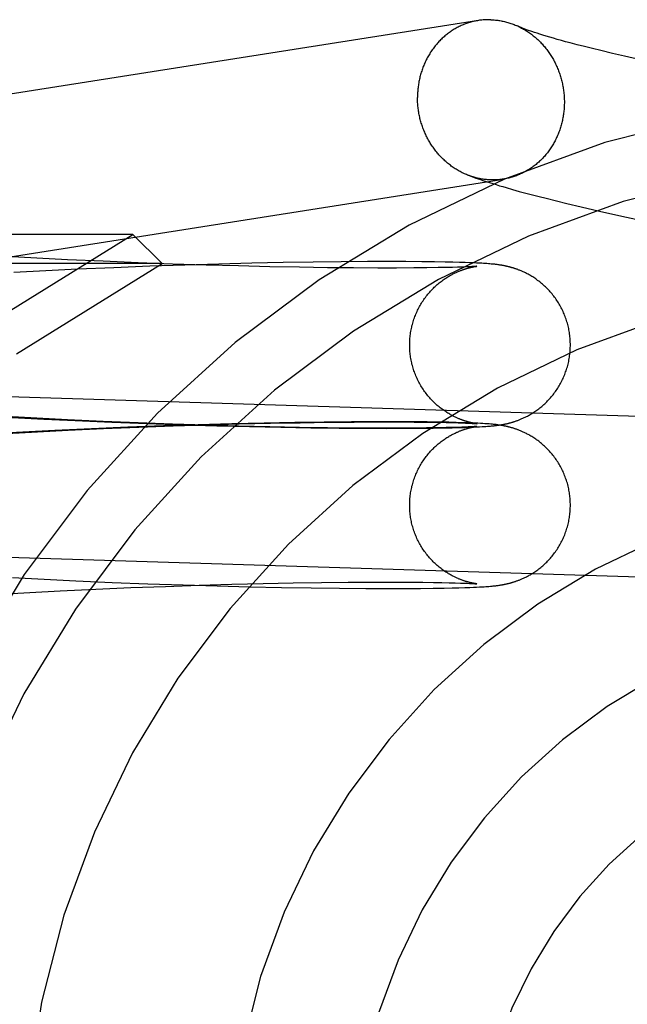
# Model space of a CAD drawing. Header units: inches. Extents: x 0 to 214, y 0 to 139.
# Tile 35 of 147: x 65.774 to 65.922, y 67.763 to 68.002. Entities that reach past the tile are written whole.
import ezdxf

# ---------------------------------------------------------------- set-up
doc = ezdxf.new("R2010")
doc.units = ezdxf.units.IN
doc.header["$LTSCALE"] = 11.786071
doc.header["$MEASUREMENT"] = 0
doc.linetypes.add('HIDDEN', pattern=[0.2, 0.1, -0.1])
doc.layers.add('DEFAULT_2', color=8, linetype='HIDDEN')

msp = doc.modelspace()

# ---------------------------------------------------------------- linework, layer by layer
at = {"layer": 'DEFAULT_2', "color": 8, "linetype": 'HIDDEN'}
for p, q in [((65.89997, 67.9987), (65.89932, 67.99891)), ((65.90066, 67.99848), (65.89997, 67.9987)), ((65.90141, 67.99824), (65.90066, 67.99848)), ((65.9022, 67.998), (65.90141, 67.99824)), ((65.90304, 67.99775), (65.9022, 67.998)), ((65.90394, 67.99749), (65.90304, 67.99775)), ((65.90488, 67.99722), (65.90394, 67.99749)), ((65.90587, 67.99695), (65.90488, 67.99722)), ((65.90691, 67.99666), (65.90587, 67.99695)), ((65.90799, 67.99637), (65.90691, 67.99666)), ((65.9097, 67.99592), (65.90799, 67.99637)), ((65.91152, 67.99546), (65.9097, 67.99592)), ((65.91343, 67.99498), (65.91152, 67.99546)), ((65.91544, 67.99449), (65.91343, 67.99498)), ((65.91825, 67.99382), (65.91544, 67.99449)), ((65.92122, 67.99313), (65.91825, 67.99382)), ((65.92512, 67.99223), (65.92122, 67.99313)), ((65.89404, 67.96077), (65.89564, 67.96032)), ((65.89564, 67.96032), (65.89725, 67.95989)), ((65.89725, 67.95989), (65.89887, 67.95946)), ((65.89887, 67.95946), (65.90051, 67.95904)), ((65.90051, 67.95904), (65.90216, 67.95862)), ((65.90216, 67.95862), (65.90467, 67.95799)), ((65.90467, 67.95799), (65.90721, 67.95738)), ((65.90721, 67.95738), (65.91067, 67.95656)), ((65.91067, 67.95656), (65.9151, 67.95554)), ((65.9151, 67.95554), (65.92055, 67.95431)), ((65.92055, 67.95431), (65.94643, 67.9486)), ((65.8019, 67.94983), (65.49004, 67.94983)), ((65.77222, 67.93143), (65.8019, 67.94983)), ((65.8019, 67.94983), (65.80897, 67.94276)), ((65.77857, 67.9441), (65.77113, 67.94451)), ((65.786, 67.94372), (65.77857, 67.9441)), ((65.79463, 67.94332), (65.786, 67.94372)), ((65.80315, 67.94297), (65.79463, 67.94332)), ((65.85246, 67.94321), (65.84564, 67.94313)), ((65.85883, 67.94325), (65.85246, 67.94321)), ((65.86392, 67.94326), (65.85883, 67.94325)), ((65.86813, 67.94325), (65.86392, 67.94326)), ((65.87197, 67.94322), (65.86813, 67.94325)), ((65.87508, 67.94318), (65.87197, 67.94322)), ((65.87764, 67.94314), (65.87508, 67.94318)), ((65.80897, 67.94276), (65.48297, 67.94276)), ((65.78073, 67.94102), (65.77301, 67.94061)), ((65.77361, 67.92083), (65.80897, 67.94276)), ((65.7884, 67.94139), (65.78073, 67.94102)), ((65.79727, 67.94178), (65.7884, 67.94139)), ((65.80598, 67.94211), (65.79727, 67.94178)), ((65.81151, 67.94267), (65.80315, 67.94297)), ((65.8145, 67.94241), (65.80598, 67.94211)), ((65.81966, 67.9424), (65.81151, 67.94267)), ((65.82277, 67.94265), (65.8145, 67.94241)), ((65.82754, 67.94219), (65.81966, 67.9424)), ((65.83075, 67.94285), (65.82277, 67.94265)), ((65.83511, 67.94201), (65.82754, 67.94219)), ((65.83839, 67.94301), (65.83075, 67.94285)), ((65.84232, 67.94188), (65.83511, 67.94201)), ((65.84564, 67.94313), (65.83839, 67.94301)), ((65.84912, 67.94178), (65.84232, 67.94188)), ((65.85546, 67.94172), (65.84912, 67.94178)), ((65.86131, 67.94169), (65.85546, 67.94172)), ((65.86589, 67.94169), (65.86131, 67.94169)), ((65.87006, 67.94171), (65.86589, 67.94169)), ((65.87319, 67.94174), (65.87006, 67.94171)), ((65.87599, 67.94179), (65.87319, 67.94174)), ((65.87789, 67.94182), (65.87599, 67.94179)), ((65.8795, 67.9431), (65.87764, 67.94314)), ((65.87942, 67.94186), (65.87789, 67.94182)), ((65.88066, 67.9419), (65.87942, 67.94186)), ((65.88112, 67.94306), (65.8795, 67.9431)), ((65.88169, 67.94193), (65.88066, 67.9419)), ((65.88255, 67.94301), (65.88112, 67.94306)), ((65.88253, 67.94196), (65.88169, 67.94193)), ((65.88323, 67.94199), (65.88253, 67.94196)), ((65.88361, 67.94298), (65.88255, 67.94301)), ((65.88381, 67.94202), (65.88323, 67.94199)), ((65.88458, 67.94294), (65.88361, 67.94298)), ((65.88417, 67.94204), (65.88381, 67.94202)), ((65.88447, 67.94206), (65.88417, 67.94204)), ((65.88473, 67.94207), (65.88447, 67.94206)), ((65.88529, 67.9429), (65.88458, 67.94294)), ((65.88494, 67.94209), (65.88473, 67.94207)), ((65.88474, 67.94203), (65.88486, 67.94205)), ((65.88486, 67.94205), (65.88497, 67.94206)), ((65.88512, 67.9421), (65.88494, 67.94209)), ((65.88497, 67.94206), (65.88508, 67.94208)), ((65.88508, 67.94208), (65.88516, 67.94209)), ((65.88525, 67.94211), (65.88512, 67.9421)), ((65.88516, 67.94209), (65.88524, 67.9421)), ((65.88524, 67.9421), (65.8853, 67.94211)), ((65.88531, 67.94212), (65.88525, 67.94211)), ((65.88595, 67.94287), (65.88529, 67.9429)), ((65.88536, 67.94212), (65.88531, 67.94212)), ((65.88538, 67.94212), (65.88539, 67.94212)), ((65.88539, 67.94212), (65.88538, 67.94212)), ((65.8854, 67.94212), (65.8854, 67.94212)), ((65.8854, 67.94212), (65.8854, 67.94212)), ((65.88657, 67.94284), (65.88595, 67.94287)), ((65.887, 67.94281), (65.88657, 67.94284)), ((65.8874, 67.94279), (65.887, 67.94281)), ((65.88779, 67.94276), (65.8874, 67.94279)), ((65.88816, 67.94273), (65.88779, 67.94276)), ((65.88851, 67.9427), (65.88816, 67.94273)), ((65.88884, 67.94267), (65.88851, 67.9427)), ((65.88906, 67.94265), (65.88884, 67.94267)), ((65.88927, 67.94263), (65.88906, 67.94265)), ((65.88949, 67.94261), (65.88927, 67.94263)), ((65.8897, 67.94259), (65.88949, 67.94261)), ((65.88991, 67.94256), (65.8897, 67.94259)), ((65.89012, 67.94254), (65.88991, 67.94256)), ((65.89033, 67.94251), (65.89012, 67.94254)), ((65.89054, 67.94248), (65.89033, 67.94251)), ((65.89076, 67.94245), (65.89054, 67.94248)), ((65.89097, 67.94242), (65.89076, 67.94245)), ((65.93106, 67.90543), (65.72358, 67.91188)), ((65.77857, 67.90519), (65.77113, 67.9056)), ((65.77256, 67.90542), (65.78025, 67.90501)), ((65.786, 67.90481), (65.77857, 67.90519)), ((65.78025, 67.90501), (65.7879, 67.90464)), ((65.79183, 67.90264), (65.7829, 67.90222)), ((65.79463, 67.90442), (65.786, 67.90481)), ((65.78615, 67.9023), (65.79478, 67.90269)), ((65.7879, 67.90464), (65.79675, 67.90425)), ((65.80064, 67.90301), (65.79183, 67.90264)), ((65.80315, 67.90407), (65.79463, 67.90442)), ((65.79478, 67.90269), (65.8033, 67.90304)), ((65.79675, 67.90425), (65.80545, 67.90391)), ((65.80929, 67.90333), (65.80064, 67.90301)), ((65.81151, 67.90376), (65.80315, 67.90407)), ((65.8033, 67.90304), (65.81166, 67.90335)), ((65.80545, 67.90391), (65.81395, 67.90362)), ((65.81771, 67.9036), (65.80929, 67.90333)), ((65.81966, 67.9035), (65.81151, 67.90376)), ((65.81166, 67.90335), (65.81981, 67.90361)), ((65.81395, 67.90362), (65.82221, 67.90337)), ((65.82588, 67.90383), (65.81771, 67.9036)), ((65.82754, 67.90328), (65.81966, 67.9035)), ((65.81981, 67.90361), (65.8277, 67.90382)), ((65.82221, 67.90337), (65.83018, 67.90317)), ((65.83373, 67.90401), (65.82588, 67.90383)), ((65.83511, 67.90311), (65.82754, 67.90328)), ((65.8277, 67.90382), (65.83526, 67.904)), ((65.83018, 67.90317), (65.83782, 67.90301)), ((65.84122, 67.90415), (65.83373, 67.90401)), ((65.84232, 67.90297), (65.83511, 67.90311)), ((65.83526, 67.904), (65.84247, 67.90413)), ((65.83782, 67.90301), (65.84508, 67.90289)), ((65.84831, 67.90426), (65.84122, 67.90415)), ((65.84912, 67.90288), (65.84232, 67.90297)), ((65.84247, 67.90413), (65.84926, 67.90423)), ((65.84508, 67.90289), (65.85192, 67.90281)), ((65.85497, 67.90432), (65.84831, 67.90426)), ((65.85546, 67.90282), (65.84912, 67.90288)), ((65.84926, 67.90423), (65.8556, 67.90429)), ((65.85192, 67.90281), (65.85832, 67.90276)), ((65.86028, 67.90435), (65.85497, 67.90432)), ((65.86131, 67.90279), (65.85546, 67.90282)), ((65.8556, 67.90429), (65.86143, 67.90432)), ((65.85832, 67.90276), (65.8634, 67.90275)), ((65.86524, 67.90435), (65.86028, 67.90435)), ((65.86589, 67.90279), (65.86131, 67.90279)), ((65.86143, 67.90432), (65.86601, 67.90431)), ((65.8634, 67.90275), (65.86786, 67.90276)), ((65.86974, 67.90434), (65.86524, 67.90435)), ((65.87006, 67.90281), (65.86589, 67.90279)), ((65.86601, 67.90431), (65.87016, 67.90429)), ((65.86786, 67.90276), (65.87162, 67.90278)), ((65.87329, 67.9043), (65.86974, 67.90434)), ((65.87318, 67.90284), (65.87006, 67.90281)), ((65.87016, 67.90429), (65.87319, 67.90426)), ((65.87162, 67.90278), (65.87477, 67.90282)), ((65.87599, 67.90288), (65.87318, 67.90284)), ((65.87319, 67.90426), (65.87598, 67.90422)), ((65.87618, 67.90426), (65.87329, 67.9043)), ((65.87477, 67.90282), (65.87745, 67.90286)), ((65.87598, 67.90422), (65.87788, 67.90419)), ((65.87789, 67.90292), (65.87599, 67.90288)), ((65.87857, 67.90422), (65.87618, 67.90426)), ((65.87745, 67.90286), (65.87936, 67.9029)), ((65.87788, 67.90419), (65.87948, 67.90415)), ((65.87942, 67.90296), (65.87789, 67.90292)), ((65.88031, 67.90418), (65.87857, 67.90422)), ((65.87936, 67.9029), (65.88102, 67.90295)), ((65.88066, 67.90299), (65.87942, 67.90296)), ((65.87948, 67.90415), (65.88084, 67.90411)), ((65.88183, 67.90413), (65.88031, 67.90418)), ((65.88169, 67.90303), (65.88066, 67.90299)), ((65.88084, 67.90411), (65.88177, 67.90408)), ((65.88102, 67.90295), (65.88244, 67.90299)), ((65.88253, 67.90306), (65.88169, 67.90303)), ((65.88177, 67.90408), (65.88257, 67.90404)), ((65.88297, 67.9041), (65.88183, 67.90413)), ((65.88244, 67.90299), (65.88366, 67.90303)), ((65.88323, 67.90309), (65.88253, 67.90306)), ((65.88257, 67.90404), (65.88326, 67.90401)), ((65.884, 67.90406), (65.88297, 67.9041)), ((65.88381, 67.90312), (65.88323, 67.90309)), ((65.88326, 67.90401), (65.88384, 67.90399)), ((65.88366, 67.90303), (65.88452, 67.90307)), ((65.88417, 67.90313), (65.88381, 67.90312)), ((65.88384, 67.90399), (65.8842, 67.90397)), ((65.88494, 67.90402), (65.884, 67.90406)), ((65.88447, 67.90315), (65.88417, 67.90313)), ((65.8842, 67.90397), (65.88451, 67.90395)), ((65.88473, 67.90317), (65.88447, 67.90315)), ((65.88451, 67.90395), (65.88476, 67.90393)), ((65.88452, 67.90307), (65.8853, 67.9031)), ((65.88494, 67.90318), (65.88473, 67.90317)), ((65.88474, 67.90312), (65.88486, 67.90314)), ((65.88476, 67.90393), (65.88497, 67.90392)), ((65.88486, 67.90314), (65.88497, 67.90316)), ((65.88503, 67.90393), (65.88493, 67.90395)), ((65.88562, 67.90398), (65.88494, 67.90402)), ((65.88512, 67.9032), (65.88494, 67.90318)), ((65.88497, 67.90392), (65.88514, 67.90391)), ((65.88497, 67.90316), (65.88508, 67.90318)), ((65.88513, 67.90392), (65.88503, 67.90393)), ((65.88508, 67.90318), (65.88516, 67.90319)), ((65.88525, 67.90321), (65.88512, 67.9032)), ((65.88521, 67.90391), (65.88513, 67.90392)), ((65.88514, 67.90391), (65.88526, 67.9039)), ((65.88516, 67.90319), (65.88524, 67.9032)), ((65.88527, 67.9039), (65.88521, 67.90391)), ((65.88524, 67.9032), (65.8853, 67.90321)), ((65.88531, 67.90321), (65.88525, 67.90321)), ((65.88533, 67.90389), (65.88527, 67.9039)), ((65.8853, 67.9031), (65.88601, 67.90314)), ((65.88536, 67.90322), (65.88531, 67.90321)), ((65.88537, 67.90389), (65.88533, 67.90389)), ((65.88537, 67.90389), (65.88538, 67.90389)), ((65.88539, 67.90388), (65.88538, 67.90389)), ((65.88538, 67.90322), (65.88539, 67.90322)), ((65.88539, 67.90322), (65.88538, 67.90322)), ((65.88539, 67.90388), (65.8854, 67.90388)), ((65.8854, 67.90388), (65.8854, 67.90388)), ((65.8854, 67.90322), (65.8854, 67.90322)), ((65.8854, 67.90322), (65.8854, 67.90322)), ((65.88626, 67.90395), (65.88562, 67.90398)), ((65.88601, 67.90314), (65.88666, 67.90318)), ((65.88685, 67.90392), (65.88626, 67.90395)), ((65.88666, 67.90318), (65.88711, 67.9032)), ((65.88727, 67.90389), (65.88685, 67.90392)), ((65.88711, 67.9032), (65.88753, 67.90323)), ((65.88766, 67.90386), (65.88727, 67.90389)), ((65.88753, 67.90323), (65.88793, 67.90326)), ((65.88803, 67.90384), (65.88766, 67.90386)), ((65.88793, 67.90326), (65.8883, 67.90329)), ((65.88839, 67.90381), (65.88803, 67.90384)), ((65.8883, 67.90329), (65.88866, 67.90332)), ((65.88873, 67.90378), (65.88839, 67.90381)), ((65.88866, 67.90332), (65.88888, 67.90334)), ((65.88895, 67.90376), (65.88873, 67.90378)), ((65.88888, 67.90334), (65.8891, 67.90336)), ((65.88917, 67.90374), (65.88895, 67.90376)), ((65.8891, 67.90336), (65.88932, 67.90338)), ((65.88938, 67.90372), (65.88917, 67.90374)), ((65.88932, 67.90338), (65.88953, 67.9034)), ((65.88959, 67.9037), (65.88938, 67.90372)), ((65.88953, 67.9034), (65.88974, 67.90342)), ((65.8898, 67.90367), (65.88959, 67.9037)), ((65.88974, 67.90342), (65.88994, 67.90345)), ((65.89002, 67.90365), (65.8898, 67.90367)), ((65.88994, 67.90345), (65.89015, 67.90347)), ((65.89023, 67.90362), (65.89002, 67.90365)), ((65.89015, 67.90347), (65.89036, 67.9035)), ((65.89044, 67.90359), (65.89023, 67.90362)), ((65.89036, 67.9035), (65.89057, 67.90353)), ((65.89065, 67.90356), (65.89044, 67.90359)), ((65.89057, 67.90353), (65.89079, 67.90356)), ((65.89087, 67.90353), (65.89065, 67.90356)), ((65.89079, 67.90356), (65.891, 67.90359)), ((65.89108, 67.9035), (65.89087, 67.90353)), ((65.891, 67.90359), (65.89122, 67.90363)), ((65.77519, 67.90182), (65.76747, 67.90139)), ((65.77128, 67.90151), (65.77872, 67.90192)), ((65.7829, 67.90222), (65.77519, 67.90182)), ((65.77872, 67.90192), (65.78615, 67.9023)), ((65.92985, 67.86645), (65.72237, 67.8729)), ((65.77264, 67.86651), (65.78033, 67.86611)), ((65.78033, 67.86611), (65.78799, 67.86573)), ((65.78799, 67.86573), (65.79683, 67.86535)), ((65.79683, 67.86535), (65.80553, 67.86501)), ((65.80141, 67.86406), (65.80979, 67.86438)), ((65.80553, 67.86501), (65.81404, 67.86471)), ((65.80979, 67.86438), (65.81797, 67.86465)), ((65.81404, 67.86471), (65.8223, 67.86447)), ((65.81797, 67.86465), (65.8259, 67.86487)), ((65.8223, 67.86447), (65.83027, 67.86426)), ((65.8259, 67.86487), (65.83353, 67.86506)), ((65.83027, 67.86426), (65.83791, 67.8641)), ((65.83353, 67.86506), (65.8408, 67.8652)), ((65.8408, 67.8652), (65.84768, 67.8653)), ((65.84768, 67.8653), (65.85411, 67.86537)), ((65.85411, 67.86537), (65.86006, 67.86541)), ((65.86006, 67.86541), (65.86474, 67.86541)), ((65.86474, 67.86541), (65.869, 67.8654)), ((65.869, 67.8654), (65.87222, 67.86537)), ((65.87222, 67.86537), (65.8748, 67.86534)), ((65.8748, 67.86534), (65.87689, 67.8653)), ((65.87689, 67.8653), (65.87864, 67.86526)), ((65.87864, 67.86526), (65.88013, 67.86522)), ((65.88013, 67.86522), (65.88138, 67.86518)), ((65.88138, 67.86518), (65.88224, 67.86515)), ((65.88224, 67.86515), (65.88298, 67.86512)), ((65.88298, 67.86512), (65.8836, 67.86509)), ((65.8836, 67.86509), (65.884, 67.86507)), ((65.884, 67.86507), (65.88434, 67.86505)), ((65.88434, 67.86505), (65.88462, 67.86504)), ((65.88462, 67.86504), (65.88486, 67.86502)), ((65.88486, 67.86502), (65.88505, 67.86501)), ((65.88502, 67.86503), (65.88491, 67.86505)), ((65.88511, 67.86502), (65.88502, 67.86503)), ((65.88505, 67.86501), (65.88519, 67.865)), ((65.88519, 67.86501), (65.88511, 67.86502)), ((65.88526, 67.865), (65.88519, 67.86501)), ((65.88519, 67.865), (65.88527, 67.86499)), ((65.88532, 67.86499), (65.88526, 67.865)), ((65.88529, 67.8642), (65.886, 67.86423)), ((65.88536, 67.86498), (65.88532, 67.86499)), ((65.88537, 67.86498), (65.88538, 67.86498)), ((65.88539, 67.86498), (65.88538, 67.86498)), ((65.8854, 67.86498), (65.8854, 67.86498)), ((65.8854, 67.86498), (65.8854, 67.86498)), ((65.886, 67.86423), (65.88665, 67.86427)), ((65.88665, 67.86427), (65.8871, 67.8643)), ((65.8871, 67.8643), (65.88752, 67.86433)), ((65.88752, 67.86433), (65.88792, 67.86435)), ((65.88792, 67.86435), (65.88829, 67.86438)), ((65.88829, 67.86438), (65.88865, 67.86441)), ((65.88865, 67.86441), (65.88887, 67.86443)), ((65.88887, 67.86443), (65.88909, 67.86445)), ((65.88909, 67.86445), (65.88931, 67.86447)), ((65.88931, 67.86447), (65.88952, 67.8645)), ((65.88952, 67.8645), (65.88972, 67.86452)), ((65.88972, 67.86452), (65.88993, 67.86454)), ((65.88993, 67.86454), (65.89014, 67.86457)), ((65.89014, 67.86457), (65.89035, 67.86459)), ((65.89035, 67.86459), (65.89056, 67.86462)), ((65.89056, 67.86462), (65.89077, 67.86465)), ((65.89077, 67.86465), (65.89099, 67.86468)), ((65.89099, 67.86468), (65.89121, 67.86472)), ((65.76942, 67.8625), (65.77684, 67.86291)), ((65.77684, 67.86291), (65.78426, 67.8633)), ((65.78426, 67.8633), (65.79288, 67.8637)), ((65.79288, 67.8637), (65.80141, 67.86406)), ((65.83791, 67.8641), (65.84517, 67.86398)), ((65.84517, 67.86398), (65.85201, 67.8639)), ((65.85201, 67.8639), (65.8584, 67.86386)), ((65.8584, 67.86386), (65.86347, 67.86384)), ((65.86347, 67.86384), (65.86791, 67.86385)), ((65.86791, 67.86385), (65.87165, 67.86388)), ((65.87165, 67.86388), (65.87479, 67.86392)), ((65.87479, 67.86392), (65.87746, 67.86396)), ((65.87746, 67.86396), (65.87937, 67.864)), ((65.87937, 67.864), (65.88102, 67.86404)), ((65.88102, 67.86404), (65.88244, 67.86409)), ((65.88244, 67.86409), (65.88366, 67.86413)), ((65.88366, 67.86413), (65.88452, 67.86416)), ((65.88452, 67.86416), (65.88529, 67.8642))]:
    msp.add_line(p, q, dxfattribs=at)
for points in [[(65.88878, 68.002), (65.8885, 68.00201), (65.88823, 68.00201), (65.88795, 68.00201), (65.88768, 68.002), (65.88741, 68.00199), (65.88713, 68.00197), (65.88686, 68.00195), (65.88659, 68.00192), (65.88631, 68.00189), (65.88604, 68.00186), (65.88577, 68.00182), (65.66829, 67.96753)], [(65.88574, 68.00181), (65.8855, 68.00177), (65.88523, 68.00172), (65.88496, 68.00167), (65.8847, 68.00161), (65.88443, 68.00155), (65.88416, 68.00148), (65.8839, 68.00141), (65.88364, 68.00133), (65.88337, 68.00125), (65.88311, 68.00117), (65.88285, 68.00108), (65.8826, 68.00099), (65.88234, 68.00089), (65.88208, 68.00078), (65.88183, 68.00068), (65.88158, 68.00057), (65.88133, 68.00045), (65.88108, 68.00033), (65.88083, 68.00021), (65.88059, 68.00008), (65.88035, 67.99995), (65.8801, 67.99981), (65.87987, 67.99967), (65.87963, 67.99953), (65.87939, 67.99938), (65.87916, 67.99923), (65.87893, 67.99907), (65.8787, 67.99891), (65.87848, 67.99875), (65.87826, 67.99858), (65.87804, 67.99841), (65.87782, 67.99823), (65.8776, 67.99805), (65.87739, 67.99787), (65.87718, 67.99768), (65.87697, 67.99749), (65.87677, 67.9973), (65.87657, 67.9971), (65.87637, 67.9969), (65.87617, 67.99669), (65.87598, 67.99649), (65.87579, 67.99628), (65.87561, 67.99606), (65.87542, 67.99585), (65.87524, 67.99562), (65.87507, 67.9954), (65.87489, 67.99517), (65.87472, 67.99495), (65.87455, 67.99471), (65.87439, 67.99448), (65.87423, 67.99424), (65.87407, 67.994), (65.87392, 67.99375), (65.87377, 67.99351), (65.87362, 67.99326), (65.87348, 67.99301), (65.87334, 67.99275), (65.87321, 67.9925), (65.87308, 67.99224), (65.87295, 67.99198), (65.87282, 67.99171), (65.8727, 67.99145), (65.87259, 67.99118), (65.87247, 67.99091), (65.87236, 67.99064), (65.87226, 67.99037), (65.87216, 67.99009), (65.87206, 67.98981), (65.87197, 67.98954), (65.87188, 67.98926), (65.87179, 67.98897), (65.87171, 67.98869), (65.87163, 67.9884), (65.87156, 67.98812), (65.87149, 67.98783), (65.87143, 67.98754), (65.87137, 67.98725), (65.87131, 67.98696), (65.87126, 67.98667), (65.87121, 67.98637), (65.87117, 67.98608), (65.87113, 67.98578), (65.87109, 67.98549), (65.87106, 67.98519), (65.87103, 67.98489), (65.87101, 67.9846), (65.87099, 67.9843), (65.87097, 67.984), (65.87096, 67.9837), (65.87096, 67.9834), (65.87095, 67.9831)], [(65.88878, 68.002), (65.88905, 68.00199), (65.88933, 68.00197), (65.8896, 68.00195), (65.88987, 68.00193), (65.89015, 68.0019), (65.89042, 68.00187), (65.89069, 68.00183), (65.89097, 68.00178), (65.89124, 68.00174), (65.89151, 68.00169), (65.89178, 68.00163), (65.89205, 68.00157), (65.89232, 68.0015), (65.89259, 68.00143), (65.89286, 68.00136), (65.89312, 68.00128), (65.89339, 68.00119), (65.89365, 68.00111), (65.89392, 68.00101), (65.89418, 68.00092), (65.89444, 68.00082), (65.8947, 68.00071), (65.89496, 68.0006), (65.89522, 68.00049)], [(65.89932, 67.99891), (65.89873, 67.99911), (65.89845, 67.99921), (65.89818, 67.9993), (65.89793, 67.9994), (65.89768, 67.99948), (65.89745, 67.99957), (65.89723, 67.99965), (65.89703, 67.99973), (65.89683, 67.9998), (65.89664, 67.99988), (65.89647, 67.99995), (65.8963, 68.00001), (65.89615, 68.00008), (65.89601, 68.00014), (65.89587, 68.00019), (65.89575, 68.00024), (65.89564, 68.00029), (65.89554, 68.00034), (65.89544, 68.00038), (65.89522, 68.00049)], [(65.89536, 68.00042), (65.89547, 68.00037), (65.89572, 68.00025), (65.89598, 68.00012), (65.89623, 67.99999), (65.89647, 67.99985), (65.89672, 67.99971), (65.89697, 67.99957), (65.89721, 67.99942), (65.89745, 67.99927), (65.89769, 67.99912), (65.89793, 67.99896), (65.89816, 67.9988), (65.89839, 67.99863), (65.89862, 67.99846), (65.89885, 67.99828), (65.89907, 67.99811), (65.8993, 67.99792), (65.89952, 67.99774), (65.89974, 67.99755), (65.89995, 67.99736), (65.90016, 67.99716), (65.90037, 67.99696), (65.90058, 67.99676), (65.90078, 67.99655), (65.90099, 67.99634), (65.90118, 67.99613), (65.90138, 67.99591), (65.90157, 67.99569), (65.90176, 67.99547), (65.90195, 67.99524), (65.90213, 67.99502), (65.90231, 67.99478), (65.90249, 67.99455), (65.90266, 67.99431), (65.90283, 67.99407), (65.903, 67.99383), (65.90316, 67.99358), (65.90332, 67.99334), (65.90348, 67.99308), (65.90363, 67.99283), (65.90378, 67.99258), (65.90393, 67.99232), (65.90407, 67.99206), (65.90421, 67.99179), (65.90435, 67.99153), (65.90448, 67.99126), (65.90461, 67.99099), (65.90473, 67.99072), (65.90485, 67.99045), (65.90497, 67.99018), (65.90508, 67.9899), (65.90519, 67.98962), (65.9053, 67.98934), (65.9054, 67.98906), (65.90549, 67.98878), (65.90559, 67.98849), (65.90568, 67.9882), (65.90576, 67.98792), (65.90584, 67.98763), (65.90592, 67.98734), (65.90599, 67.98705), (65.90606, 67.98676), (65.90613, 67.98646), (65.90619, 67.98617), (65.90624, 67.98587), (65.9063, 67.98558), (65.90634, 67.98528), (65.90639, 67.98498), (65.90643, 67.98469), (65.90646, 67.98439), (65.9065, 67.98409), (65.90652, 67.98379), (65.90655, 67.98349), (65.90657, 67.98319), (65.90658, 67.98289), (65.90659, 67.98259), (65.9066, 67.98229), (65.9066, 67.98199)], [(65.88346, 67.96415), (65.88337, 67.96418), (65.88311, 67.96428), (65.88285, 67.96439), (65.8826, 67.9645), (65.88234, 67.96461), (65.88208, 67.96473), (65.88183, 67.96485), (65.88158, 67.96498), (65.88133, 67.96511), (65.88108, 67.96524), (65.88083, 67.96538), (65.88059, 67.96553), (65.88035, 67.96567), (65.8801, 67.96582), (65.87987, 67.96598), (65.87963, 67.96614), (65.87939, 67.9663), (65.87916, 67.96647), (65.87893, 67.96664), (65.8787, 67.96681), (65.87848, 67.96699), (65.87826, 67.96717), (65.87804, 67.96736), (65.87782, 67.96755), (65.8776, 67.96774), (65.87739, 67.96794), (65.87718, 67.96814), (65.87697, 67.96834), (65.87677, 67.96855), (65.87657, 67.96876), (65.87637, 67.96897), (65.87617, 67.96919), (65.87598, 67.9694), (65.87579, 67.96963), (65.87561, 67.96985), (65.87542, 67.97008), (65.87524, 67.97031), (65.87507, 67.97055), (65.87489, 67.97078), (65.87472, 67.97102), (65.87455, 67.97127), (65.87439, 67.97151), (65.87423, 67.97176), (65.87407, 67.97201), (65.87392, 67.97227), (65.87377, 67.97252), (65.87362, 67.97278), (65.87348, 67.97304), (65.87334, 67.9733), (65.87321, 67.97357), (65.87308, 67.97383), (65.87295, 67.9741), (65.87282, 67.97437), (65.8727, 67.97465), (65.87259, 67.97492), (65.87247, 67.9752), (65.87236, 67.97548), (65.87226, 67.97576), (65.87216, 67.97604), (65.87206, 67.97632), (65.87197, 67.97661), (65.87188, 67.97689), (65.87179, 67.97718), (65.87171, 67.97747), (65.87163, 67.97776), (65.87156, 67.97805), (65.87149, 67.97834), (65.87143, 67.97863), (65.87137, 67.97893), (65.87131, 67.97922), (65.87126, 67.97952), (65.87121, 67.97981), (65.87117, 67.98011), (65.87113, 67.98041), (65.87109, 67.98071), (65.87106, 67.98101), (65.87103, 67.9813), (65.87101, 67.9816), (65.87099, 67.9819), (65.87097, 67.9822), (65.87096, 67.9825), (65.87096, 67.9828), (65.87095, 67.9831)], [(65.9066, 67.98199), (65.9066, 67.9817), (65.90659, 67.9814), (65.90658, 67.9811), (65.90657, 67.9808), (65.90655, 67.9805), (65.90652, 67.9802), (65.9065, 67.9799), (65.90646, 67.97961), (65.90643, 67.97931), (65.90639, 67.97902), (65.90634, 67.97872), (65.9063, 67.97843), (65.90624, 67.97814), (65.90619, 67.97785), (65.90613, 67.97756), (65.90606, 67.97727), (65.90599, 67.97698), (65.90592, 67.97669), (65.90584, 67.97641), (65.90576, 67.97612), (65.90568, 67.97584), (65.90559, 67.97556), (65.90549, 67.97528), (65.9054, 67.975), (65.9053, 67.97473), (65.90519, 67.97446), (65.90508, 67.97418), (65.90497, 67.97391), (65.90485, 67.97365), (65.90473, 67.97338), (65.90461, 67.97312), (65.90448, 67.97286), (65.90435, 67.9726), (65.90421, 67.97234), (65.90407, 67.97209), (65.90393, 67.97184), (65.90378, 67.97159), (65.90363, 67.97134), (65.90348, 67.9711), (65.90332, 67.97086), (65.90316, 67.97062), (65.903, 67.97038), (65.90283, 67.97015), (65.90266, 67.96992), (65.90249, 67.9697), (65.90231, 67.96947), (65.90213, 67.96925), (65.90195, 67.96903), (65.90176, 67.96882), (65.90157, 67.96861), (65.90138, 67.9684), (65.90118, 67.9682), (65.90099, 67.968), (65.90078, 67.9678), (65.90058, 67.96761), (65.90037, 67.96742), (65.90016, 67.96723), (65.89995, 67.96705), (65.89974, 67.96687), (65.89952, 67.96669), (65.8993, 67.96652), (65.89907, 67.96635), (65.89885, 67.96619), (65.89862, 67.96603), (65.89839, 67.96587), (65.89816, 67.96572), (65.89793, 67.96557), (65.89769, 67.96543), (65.89745, 67.96528), (65.89721, 67.96515), (65.89697, 67.96502), (65.89672, 67.96489), (65.89647, 67.96476), (65.89623, 67.96465), (65.89598, 67.96453), (65.89572, 67.96442), (65.89547, 67.96431), (65.89522, 67.96421), (65.89496, 67.96411), (65.8947, 67.96402), (65.89444, 67.96393), (65.89418, 67.96384), (65.89392, 67.96376), (65.89365, 67.96369), (65.89339, 67.96362), (65.89312, 67.96355), (65.89286, 67.96349), (65.89259, 67.96343), (65.89232, 67.96337), (65.89205, 67.96333), (65.89181, 67.96329)], [(65.69399, 67.93217), (65.69433, 67.9322), (65.69466, 67.93224), (65.69497, 67.93228), (65.69528, 67.93232), (65.69558, 67.93236), (65.69586, 67.9324), (65.69614, 67.93244), (65.69641, 67.93248), (65.89181, 67.96329)], [(65.88346, 67.96415), (65.88429, 67.96384), (65.88514, 67.96354), (65.88597, 67.96325), (65.8868, 67.96297), (65.88762, 67.9627), (65.88843, 67.96244), (65.88924, 67.96219), (65.89005, 67.96194), (65.89085, 67.96169), (65.89165, 67.96146), (65.89245, 67.96122), (65.89404, 67.96077)], [(65.88878, 67.9631), (65.8885, 67.96311), (65.88823, 67.96312), (65.88795, 67.96314), (65.88768, 67.96317), (65.88741, 67.9632), (65.88713, 67.96323), (65.88686, 67.96327), (65.88659, 67.96331), (65.88631, 67.96336), (65.88604, 67.96341), (65.88577, 67.96347), (65.8855, 67.96353), (65.88523, 67.96359), (65.88496, 67.96366), (65.8847, 67.96374), (65.88443, 67.96382), (65.88416, 67.9639), (65.8839, 67.96399), (65.88364, 67.96408)], [(65.89178, 67.96328), (65.89151, 67.96324), (65.89124, 67.96321), (65.89097, 67.96318), (65.89069, 67.96315), (65.89042, 67.96313), (65.89015, 67.96311), (65.88987, 67.9631), (65.8896, 67.96309), (65.88933, 67.96309), (65.88905, 67.96309), (65.88878, 67.9631)], [(65.86906, 67.923), (65.86906, 67.92331), (65.86907, 67.92365), (65.86909, 67.92398), (65.86911, 67.92432), (65.86913, 67.92465), (65.86916, 67.92499), (65.8692, 67.92532), (65.86924, 67.92566), (65.86929, 67.92599), (65.86935, 67.92632), (65.86941, 67.92665), (65.86947, 67.92698), (65.86955, 67.92731), (65.86962, 67.92763), (65.86971, 67.92796), (65.86979, 67.92828), (65.86989, 67.92861), (65.86999, 67.92893), (65.87009, 67.92925), (65.8702, 67.92956), (65.87032, 67.92988), (65.87044, 67.93019), (65.87057, 67.9305), (65.8707, 67.93081), (65.87084, 67.93112), (65.87098, 67.93142), (65.87113, 67.93172), (65.87128, 67.93202), (65.87144, 67.93231), (65.8716, 67.9326), (65.87177, 67.93289), (65.87194, 67.93318), (65.87212, 67.93346), (65.8723, 67.93374), (65.87249, 67.93402), (65.87268, 67.93429), (65.87288, 67.93456), (65.87308, 67.93482), (65.87328, 67.93508), (65.87349, 67.93534), (65.8737, 67.93559), (65.87392, 67.93584), (65.87413, 67.93609), (65.87436, 67.93633), (65.87458, 67.93656), (65.87481, 67.93679), (65.87504, 67.93702), (65.87527, 67.93724), (65.87551, 67.93745), (65.87574, 67.93766), (65.87598, 67.93786), (65.87622, 67.93806), (65.87646, 67.93825), (65.8767, 67.93843), (65.87693, 67.93861), (65.87717, 67.93879), (65.87741, 67.93895), (65.87764, 67.93911), (65.87787, 67.93926), (65.8781, 67.93941), (65.87832, 67.93955), (65.87854, 67.93968), (65.87875, 67.93981), (65.87896, 67.93993), (65.87917, 67.94004), (65.87937, 67.94015), (65.87957, 67.94025), (65.87976, 67.94035), (65.87995, 67.94044), (65.88013, 67.94053), (65.88031, 67.94061), (65.88048, 67.94069), (65.88064, 67.94076), (65.8808, 67.94083), (65.88096, 67.9409), (65.88111, 67.94096), (65.88126, 67.94102), (65.88141, 67.94108), (65.88154, 67.94113), (65.88168, 67.94118), (65.88181, 67.94123), (65.88194, 67.94128), (65.88207, 67.94132), (65.88219, 67.94136), (65.88231, 67.9414), (65.88243, 67.94144), (65.88254, 67.94148), (65.88265, 67.94151), (65.88276, 67.94155), (65.88287, 67.94158), (65.88297, 67.94161), (65.88307, 67.94164), (65.88317, 67.94167), (65.88327, 67.94169), (65.88337, 67.94172), (65.88346, 67.94174), (65.88355, 67.94177), (65.88364, 67.94179), (65.88373, 67.94181), (65.88382, 67.94183), (65.88391, 67.94185), (65.88399, 67.94187), (65.88407, 67.94189), (65.88416, 67.94191), (65.88424, 67.94193), (65.88432, 67.94194), (65.88439, 67.94196), (65.88447, 67.94197), (65.88454, 67.94199), (65.88461, 67.942), (65.88467, 67.94201), (65.88474, 67.94203)], [(65.8853, 67.94211), (65.88535, 67.94212), (65.88537, 67.94212)], [(65.90806, 67.923), (65.90806, 67.92332), (65.90805, 67.92365), (65.90804, 67.92399), (65.90802, 67.92433), (65.90799, 67.92466), (65.90796, 67.925), (65.90792, 67.92534), (65.90788, 67.92567), (65.90783, 67.926), (65.90778, 67.92634), (65.90771, 67.92667), (65.90765, 67.927), (65.90758, 67.92733), (65.9075, 67.92766), (65.90741, 67.92798), (65.90733, 67.92831), (65.90723, 67.92863), (65.90713, 67.92896), (65.90702, 67.92928), (65.90691, 67.92959), (65.9068, 67.92991), (65.90667, 67.93023), (65.90655, 67.93054), (65.90641, 67.93085), (65.90628, 67.93115), (65.90613, 67.93146), (65.90598, 67.93176), (65.90583, 67.93206), (65.90567, 67.93236), (65.90551, 67.93265), (65.90534, 67.93294), (65.90516, 67.93323), (65.90499, 67.93351), (65.9048, 67.93379), (65.90461, 67.93407), (65.90442, 67.93434), (65.90423, 67.93461), (65.90402, 67.93488), (65.90382, 67.93514), (65.90361, 67.9354), (65.9034, 67.93566), (65.90318, 67.93591), (65.90296, 67.93615), (65.90273, 67.93639), (65.90251, 67.93663), (65.90228, 67.93686), (65.90204, 67.93709), (65.90181, 67.93731), (65.90157, 67.93753), (65.90133, 67.93774), (65.90109, 67.93794), (65.90085, 67.93814), (65.90061, 67.93833), (65.90037, 67.93852), (65.90012, 67.9387), (65.89988, 67.93888), (65.89964, 67.93905), (65.8994, 67.93921), (65.89917, 67.93937), (65.89893, 67.93952), (65.8987, 67.93966), (65.89848, 67.9398), (65.89825, 67.93993), (65.89803, 67.94005), (65.89782, 67.94017), (65.8976, 67.94028), (65.8974, 67.94039), (65.8972, 67.94049), (65.897, 67.94059), (65.89681, 67.94068), (65.89662, 67.94077), (65.89644, 67.94085), (65.89626, 67.94093), (65.89608, 67.941), (65.89591, 67.94107), (65.89575, 67.94114), (65.89558, 67.94121), (65.89543, 67.94127), (65.89527, 67.94132), (65.89512, 67.94138), (65.89497, 67.94143), (65.89483, 67.94148), (65.89468, 67.94153), (65.89454, 67.94158), (65.89441, 67.94162), (65.89427, 67.94167), (65.89414, 67.94171), (65.89401, 67.94175), (65.89388, 67.94178), (65.89376, 67.94182), (65.89363, 67.94186), (65.89351, 67.94189), (65.89339, 67.94192), (65.89327, 67.94195), (65.89315, 67.94198), (65.89303, 67.94201), (65.89291, 67.94204), (65.89279, 67.94207), (65.89267, 67.9421), (65.89255, 67.94213), (65.89243, 67.94215), (65.89231, 67.94218), (65.8922, 67.9422), (65.89208, 67.94223), (65.89197, 67.94225), (65.89185, 67.94227), (65.89174, 67.94229), (65.89163, 67.94231), (65.89152, 67.94233), (65.89141, 67.94235), (65.8913, 67.94237), (65.89119, 67.94239), (65.89097, 67.94242)], [(65.88493, 67.90395), (65.88481, 67.90397), (65.88475, 67.90398), (65.88469, 67.90399), (65.88462, 67.904), (65.88455, 67.90402), (65.88448, 67.90403), (65.8844, 67.90405), (65.88432, 67.90406), (65.88425, 67.90408), (65.88417, 67.9041), (65.88408, 67.90411), (65.884, 67.90413), (65.88392, 67.90415), (65.88383, 67.90417), (65.88374, 67.90419), (65.88365, 67.90421), (65.88356, 67.90424), (65.88347, 67.90426), (65.88338, 67.90429), (65.88328, 67.90431), (65.88318, 67.90434), (65.88308, 67.90437), (65.88298, 67.9044), (65.88288, 67.90443), (65.88277, 67.90446), (65.88266, 67.90449), (65.88255, 67.90453), (65.88244, 67.90456), (65.88232, 67.9046), (65.8822, 67.90464), (65.88208, 67.90468), (65.88195, 67.90472), (65.88183, 67.90477), (65.88169, 67.90482), (65.88156, 67.90487), (65.88142, 67.90492), (65.88127, 67.90498), (65.88113, 67.90504), (65.88097, 67.9051), (65.88082, 67.90517), (65.88066, 67.90524), (65.88049, 67.90531), (65.88032, 67.90539), (65.88014, 67.90547), (65.87996, 67.90556), (65.87978, 67.90565), (65.87958, 67.90575), (65.87939, 67.90585), (65.87919, 67.90596), (65.87898, 67.90607), (65.87877, 67.90619), (65.87855, 67.90632), (65.87833, 67.90645), (65.87811, 67.90659), (65.87788, 67.90674), (65.87765, 67.90689), (65.87742, 67.90705), (65.87718, 67.90722), (65.87694, 67.90739), (65.8767, 67.90757), (65.87647, 67.90775), (65.87623, 67.90794), (65.87599, 67.90814), (65.87575, 67.90834), (65.87551, 67.90855), (65.87528, 67.90877), (65.87505, 67.90899), (65.87482, 67.90921), (65.87459, 67.90944), (65.87436, 67.90967), (65.87414, 67.90991), (65.87392, 67.91016), (65.87371, 67.91041), (65.87349, 67.91066), (65.87329, 67.91092), (65.87308, 67.91118), (65.87288, 67.91144), (65.87269, 67.91171), (65.87249, 67.91198), (65.87231, 67.91226), (65.87213, 67.91254), (65.87195, 67.91282), (65.87178, 67.91311), (65.87161, 67.9134), (65.87144, 67.91369), (65.87129, 67.91398), (65.87113, 67.91428), (65.87098, 67.91458), (65.87084, 67.91489), (65.8707, 67.91519), (65.87057, 67.9155), (65.87044, 67.91581), (65.87032, 67.91612), (65.87021, 67.91644), (65.8701, 67.91676), (65.86999, 67.91708), (65.86989, 67.9174), (65.8698, 67.91772), (65.86971, 67.91804), (65.86962, 67.91837), (65.86955, 67.9187), (65.86947, 67.91902), (65.86941, 67.91935), (65.86935, 67.91968), (65.86929, 67.92002), (65.86924, 67.92035), (65.8692, 67.92068), (65.86916, 67.92102), (65.86913, 67.92135), (65.86911, 67.92169), (65.86909, 67.92202), (65.86907, 67.92236), (65.86906, 67.92269), (65.86906, 67.923)], [(65.89122, 67.90363), (65.89134, 67.90364), (65.89145, 67.90366), (65.89156, 67.90368), (65.89167, 67.9037), (65.89179, 67.90372), (65.8919, 67.90375), (65.89201, 67.90377), (65.89213, 67.90379), (65.89224, 67.90382), (65.89236, 67.90384), (65.89248, 67.90386), (65.89259, 67.90389), (65.89271, 67.90392), (65.89283, 67.90395), (65.89295, 67.90397), (65.89307, 67.904), (65.89319, 67.90403), (65.89331, 67.90407), (65.89343, 67.9041), (65.89356, 67.90413), (65.89368, 67.90417), (65.8938, 67.9042), (65.89393, 67.90424), (65.89406, 67.90428), (65.89419, 67.90432), (65.89432, 67.90436), (65.89446, 67.9044), (65.89459, 67.90444), (65.89473, 67.90449), (65.89487, 67.90454), (65.89502, 67.90459), (65.89517, 67.90465), (65.89532, 67.9047), (65.89548, 67.90476), (65.89564, 67.90482), (65.8958, 67.90489), (65.89597, 67.90496), (65.89614, 67.90503), (65.89632, 67.90511), (65.8965, 67.90519), (65.89668, 67.90527), (65.89687, 67.90536), (65.89706, 67.90545), (65.89725, 67.90554), (65.89745, 67.90565), (65.89766, 67.90575), (65.89787, 67.90587), (65.89808, 67.90598), (65.8983, 67.90611), (65.89852, 67.90624), (65.89875, 67.90638), (65.89898, 67.90652), (65.89921, 67.90667), (65.89945, 67.90683), (65.89969, 67.90699), (65.89993, 67.90716), (65.90017, 67.90734), (65.90041, 67.90752), (65.90065, 67.90771), (65.90089, 67.9079), (65.90113, 67.9081), (65.90137, 67.90831), (65.90161, 67.90852), (65.90185, 67.90873), (65.90208, 67.90896), (65.90231, 67.90918), (65.90254, 67.90941), (65.90277, 67.90965), (65.90299, 67.90989), (65.90321, 67.91014), (65.90343, 67.91039), (65.90364, 67.91064), (65.90385, 67.9109), (65.90405, 67.91116), (65.90425, 67.91143), (65.90445, 67.9117), (65.90464, 67.91197), (65.90482, 67.91225), (65.90501, 67.91253), (65.90518, 67.91281), (65.90536, 67.9131), (65.90552, 67.91339), (65.90569, 67.91368), (65.90584, 67.91398), (65.906, 67.91428), (65.90615, 67.91458), (65.90629, 67.91488), (65.90643, 67.91519), (65.90656, 67.9155), (65.90668, 67.91581), (65.90681, 67.91612), (65.90692, 67.91644), (65.90703, 67.91675), (65.90714, 67.91707), (65.90724, 67.91739), (65.90733, 67.91772), (65.90742, 67.91804), (65.9075, 67.91837), (65.90758, 67.91869), (65.90765, 67.91902), (65.90772, 67.91935), (65.90778, 67.91968), (65.90783, 67.92002), (65.90788, 67.92035), (65.90792, 67.92068), (65.90796, 67.92102), (65.90799, 67.92135), (65.90802, 67.92169), (65.90804, 67.92202), (65.90805, 67.92236), (65.90806, 67.9227), (65.90806, 67.923)], [(65.86906, 67.8841), (65.86906, 67.88441), (65.86907, 67.88474), (65.86909, 67.88508), (65.86911, 67.88541), (65.86913, 67.88575), (65.86916, 67.88608), (65.8692, 67.88642), (65.86924, 67.88675), (65.86929, 67.88708), (65.86935, 67.88742), (65.86941, 67.88775), (65.86947, 67.88807), (65.86955, 67.8884), (65.86962, 67.88873), (65.86971, 67.88906), (65.86979, 67.88938), (65.86989, 67.8897), (65.86999, 67.89002), (65.87009, 67.89034), (65.8702, 67.89066), (65.87032, 67.89097), (65.87044, 67.89129), (65.87057, 67.8916), (65.8707, 67.8919), (65.87084, 67.89221), (65.87098, 67.89251), (65.87113, 67.89281), (65.87128, 67.89311), (65.87144, 67.89341), (65.8716, 67.8937), (65.87177, 67.89399), (65.87194, 67.89428), (65.87212, 67.89456), (65.8723, 67.89484), (65.87249, 67.89511), (65.87268, 67.89539), (65.87288, 67.89565), (65.87308, 67.89592), (65.87328, 67.89618), (65.87349, 67.89644), (65.8737, 67.89669), (65.87392, 67.89694), (65.87413, 67.89718), (65.87436, 67.89742), (65.87458, 67.89766), (65.87481, 67.89789), (65.87504, 67.89811), (65.87527, 67.89833), (65.87551, 67.89854), (65.87574, 67.89875), (65.87598, 67.89896), (65.87622, 67.89915), (65.87646, 67.89934), (65.8767, 67.89953), (65.87693, 67.89971), (65.87717, 67.89988), (65.87741, 67.90005), (65.87764, 67.90021), (65.87787, 67.90036), (65.8781, 67.9005), (65.87832, 67.90064), (65.87854, 67.90078), (65.87875, 67.9009), (65.87896, 67.90102), (65.87917, 67.90114), (65.87937, 67.90124), (65.87957, 67.90135), (65.87976, 67.90144), (65.87995, 67.90154), (65.88013, 67.90162), (65.88031, 67.90171), (65.88048, 67.90179), (65.88064, 67.90186), (65.8808, 67.90193), (65.88096, 67.902), (65.88111, 67.90206), (65.88126, 67.90212), (65.88141, 67.90218), (65.88154, 67.90223), (65.88168, 67.90228), (65.88181, 67.90233), (65.88194, 67.90237), (65.88207, 67.90242), (65.88219, 67.90246), (65.88231, 67.9025), (65.88243, 67.90254), (65.88254, 67.90257), (65.88265, 67.90261), (65.88276, 67.90264), (65.88287, 67.90267), (65.88297, 67.90271), (65.88307, 67.90273), (65.88317, 67.90276), (65.88327, 67.90279), (65.88337, 67.90282), (65.88346, 67.90284), (65.88355, 67.90286), (65.88364, 67.90289), (65.88373, 67.90291), (65.88382, 67.90293), (65.88391, 67.90295), (65.88399, 67.90297), (65.88407, 67.90299), (65.88416, 67.90301), (65.88424, 67.90302), (65.88432, 67.90304), (65.88439, 67.90306), (65.88447, 67.90307), (65.88454, 67.90308), (65.88461, 67.9031), (65.88467, 67.90311), (65.88474, 67.90312)], [(65.88526, 67.9039), (65.88532, 67.90389), (65.88535, 67.90389)], [(65.8853, 67.90321), (65.88535, 67.90321), (65.88537, 67.90322)], [(65.90806, 67.8841), (65.90806, 67.88441), (65.90805, 67.88475), (65.90804, 67.88509), (65.90802, 67.88542), (65.90799, 67.88576), (65.90796, 67.8861), (65.90792, 67.88643), (65.90788, 67.88677), (65.90783, 67.8871), (65.90778, 67.88743), (65.90771, 67.88776), (65.90765, 67.88809), (65.90758, 67.88842), (65.9075, 67.88875), (65.90741, 67.88908), (65.90733, 67.88941), (65.90723, 67.88973), (65.90713, 67.89005), (65.90703, 67.89037), (65.90691, 67.89069), (65.9068, 67.89101), (65.90667, 67.89132), (65.90655, 67.89163), (65.90641, 67.89194), (65.90628, 67.89225), (65.90613, 67.89255), (65.90598, 67.89286), (65.90583, 67.89315), (65.90567, 67.89345), (65.90551, 67.89374), (65.90534, 67.89404), (65.90516, 67.89432), (65.90499, 67.89461), (65.9048, 67.89489), (65.90462, 67.89516), (65.90442, 67.89544), (65.90423, 67.89571), (65.90403, 67.89598), (65.90382, 67.89624), (65.90361, 67.8965), (65.9034, 67.89675), (65.90318, 67.897), (65.90296, 67.89725), (65.90274, 67.89749), (65.90251, 67.89772), (65.90228, 67.89796), (65.90205, 67.89818), (65.90181, 67.8984), (65.90157, 67.89862), (65.90133, 67.89883), (65.90109, 67.89904), (65.90085, 67.89924), (65.90061, 67.89943), (65.90037, 67.89962), (65.90013, 67.8998), (65.89988, 67.89997), (65.89964, 67.90014), (65.89941, 67.9003), (65.89917, 67.90046), (65.89894, 67.90061), (65.89871, 67.90075), (65.89848, 67.90089), (65.89825, 67.90102), (65.89803, 67.90115), (65.89782, 67.90126), (65.89761, 67.90138), (65.8974, 67.90148), (65.8972, 67.90159), (65.897, 67.90168), (65.89681, 67.90177), (65.89662, 67.90186), (65.89644, 67.90194), (65.89626, 67.90202), (65.89609, 67.9021), (65.89592, 67.90217), (65.89575, 67.90224), (65.89559, 67.9023), (65.89543, 67.90236), (65.89527, 67.90242), (65.89512, 67.90247), (65.89497, 67.90253), (65.89483, 67.90258), (65.89469, 67.90263), (65.89455, 67.90267), (65.89441, 67.90272), (65.89428, 67.90276), (65.89414, 67.9028), (65.89401, 67.90284), (65.89389, 67.90288), (65.89376, 67.90291), (65.89364, 67.90295), (65.89351, 67.90298), (65.89339, 67.90302), (65.89327, 67.90305), (65.89315, 67.90308), (65.89303, 67.90311), (65.89291, 67.90314), (65.89279, 67.90317), (65.89267, 67.90319), (65.89255, 67.90322), (65.89243, 67.90325), (65.89232, 67.90327), (65.8922, 67.9033), (65.89208, 67.90332), (65.89197, 67.90334), (65.89185, 67.90337), (65.89174, 67.90339), (65.89163, 67.90341), (65.89152, 67.90343), (65.89141, 67.90345), (65.8913, 67.90346), (65.89108, 67.9035)], [(65.88491, 67.86505), (65.8848, 67.86507), (65.88473, 67.86508), (65.88467, 67.86509), (65.8846, 67.8651), (65.88453, 67.86512), (65.88446, 67.86513), (65.88438, 67.86515), (65.8843, 67.86516), (65.88422, 67.86518), (65.88414, 67.8652), (65.88406, 67.86521), (65.88398, 67.86523), (65.88389, 67.86525), (65.88381, 67.86527), (65.88372, 67.86529), (65.88363, 67.86532), (65.88354, 67.86534), (65.88345, 67.86536), (65.88335, 67.86539), (65.88326, 67.86541), (65.88316, 67.86544), (65.88306, 67.86547), (65.88296, 67.8655), (65.88285, 67.86553), (65.88274, 67.86556), (65.88264, 67.86559), (65.88252, 67.86563), (65.88241, 67.86567), (65.88229, 67.8657), (65.88217, 67.86574), (65.88205, 67.86579), (65.88193, 67.86583), (65.8818, 67.86588), (65.88166, 67.86593), (65.88153, 67.86598), (65.88139, 67.86603), (65.88124, 67.86609), (65.8811, 67.86615), (65.88094, 67.86621), (65.88079, 67.86628), (65.88062, 67.86635), (65.88046, 67.86642), (65.88029, 67.8665), (65.88011, 67.86658), (65.87993, 67.86667), (65.87974, 67.86676), (65.87955, 67.86686), (65.87935, 67.86697), (65.87915, 67.86707), (65.87894, 67.86719), (65.87873, 67.86731), (65.87852, 67.86744), (65.8783, 67.86757), (65.87807, 67.86771), (65.87785, 67.86786), (65.87762, 67.86801), (65.87738, 67.86817), (65.87715, 67.86833), (65.87691, 67.86851), (65.87667, 67.86869), (65.87643, 67.86887), (65.8762, 67.86906), (65.87596, 67.86926), (65.87572, 67.86946), (65.87549, 67.86967), (65.87525, 67.86989), (65.87502, 67.87011), (65.87479, 67.87033), (65.87456, 67.87056), (65.87434, 67.8708), (65.87412, 67.87104), (65.8739, 67.87128), (65.87368, 67.87153), (65.87347, 67.87178), (65.87327, 67.87204), (65.87306, 67.8723), (65.87286, 67.87256), (65.87267, 67.87283), (65.87248, 67.8731), (65.87229, 67.87338), (65.87211, 67.87366), (65.87193, 67.87394), (65.87176, 67.87423), (65.87159, 67.87451), (65.87143, 67.87481), (65.87127, 67.8751), (65.87112, 67.8754), (65.87098, 67.8757), (65.87083, 67.876), (65.8707, 67.87631), (65.87056, 67.87661), (65.87044, 67.87692), (65.87032, 67.87724), (65.8702, 67.87755), (65.87009, 67.87787), (65.86999, 67.87819), (65.86989, 67.87851), (65.86979, 67.87883), (65.8697, 67.87915), (65.86962, 67.87948), (65.86954, 67.8798), (65.86947, 67.88013), (65.86941, 67.88046), (65.86935, 67.88079), (65.86929, 67.88112), (65.86924, 67.88145), (65.8692, 67.88178), (65.86916, 67.88212), (65.86913, 67.88245), (65.86911, 67.88278), (65.86909, 67.88312), (65.86907, 67.88345), (65.86906, 67.88379), (65.86906, 67.8841)], [(65.89121, 67.86472), (65.89132, 67.86474), (65.89143, 67.86476), (65.89155, 67.86478), (65.89166, 67.8648), (65.89177, 67.86482), (65.89189, 67.86484), (65.892, 67.86486), (65.89211, 67.86488), (65.89223, 67.86491), (65.89234, 67.86493), (65.89246, 67.86496), (65.89258, 67.86498), (65.8927, 67.86501), (65.89282, 67.86504), (65.89294, 67.86507), (65.89306, 67.8651), (65.89318, 67.86513), (65.8933, 67.86516), (65.89342, 67.86519), (65.89354, 67.86522), (65.89366, 67.86526), (65.89379, 67.86529), (65.89391, 67.86533), (65.89404, 67.86537), (65.89417, 67.86541), (65.8943, 67.86545), (65.89444, 67.86549), (65.89458, 67.86553), (65.89471, 67.86558), (65.89486, 67.86563), (65.895, 67.86568), (65.89515, 67.86573), (65.8953, 67.86579), (65.89546, 67.86585), (65.89562, 67.86591), (65.89578, 67.86598), (65.89595, 67.86605), (65.89612, 67.86612), (65.89629, 67.86619), (65.89647, 67.86627), (65.89666, 67.86635), (65.89685, 67.86644), (65.89704, 67.86653), (65.89724, 67.86663), (65.89744, 67.86673), (65.89765, 67.86684), (65.89786, 67.86696), (65.89807, 67.86707), (65.89829, 67.8672), (65.89852, 67.86733), (65.89874, 67.86747), (65.89897, 67.86761), (65.89921, 67.86776), (65.89944, 67.86792), (65.89968, 67.86808), (65.89992, 67.86825), (65.90016, 67.86843), (65.90041, 67.86861), (65.90065, 67.8688), (65.90089, 67.86899), (65.90113, 67.86919), (65.90137, 67.8694), (65.90161, 67.86961), (65.90184, 67.86983), (65.90208, 67.87005), (65.90231, 67.87027), (65.90254, 67.87051), (65.90276, 67.87074), (65.90299, 67.87098), (65.90321, 67.87123), (65.90342, 67.87148), (65.90364, 67.87173), (65.90384, 67.87199), (65.90405, 67.87225), (65.90425, 67.87252), (65.90444, 67.87279), (65.90463, 67.87306), (65.90482, 67.87334), (65.905, 67.87362), (65.90518, 67.8739), (65.90535, 67.87419), (65.90552, 67.87448), (65.90568, 67.87477), (65.90584, 67.87507), (65.906, 67.87537), (65.90614, 67.87567), (65.90629, 67.87597), (65.90642, 67.87628), (65.90656, 67.87659), (65.90668, 67.8769), (65.9068, 67.87721), (65.90692, 67.87753), (65.90703, 67.87785), (65.90714, 67.87817), (65.90724, 67.87849), (65.90733, 67.87881), (65.90742, 67.87913), (65.9075, 67.87946), (65.90758, 67.87979), (65.90765, 67.88012), (65.90772, 67.88045), (65.90778, 67.88078), (65.90783, 67.88111), (65.90788, 67.88144), (65.90792, 67.88178), (65.90796, 67.88211), (65.90799, 67.88245), (65.90802, 67.88278), (65.90804, 67.88312), (65.90806, 67.8841)], [(65.88527, 67.86499), (65.88533, 67.86499), (65.88535, 67.86498)]]:
    msp.add_lwpolyline(points, dxfattribs=at)
for radius in [0.265, 0.25, 0.22, 0.17, 0.14, 0.11]:
    msp.add_arc((65.99523, 67.71908), radius, 90, 270, dxfattribs=at)

doc.saveas('drawing.dxf')
